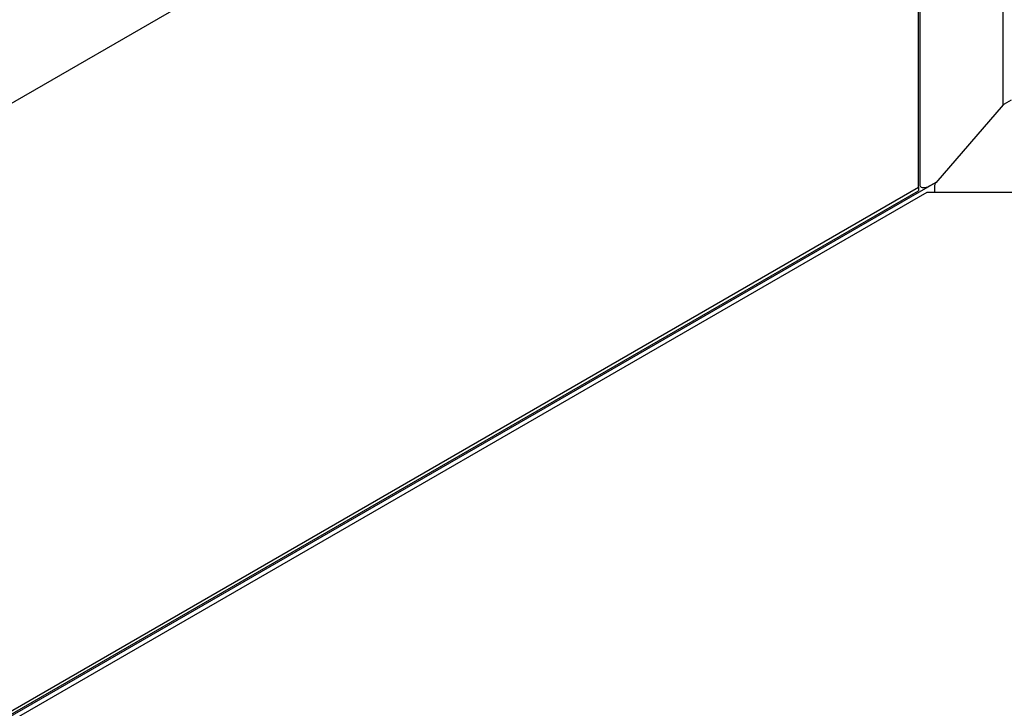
# Model space of a CAD drawing. Header units: millimetres. Extents: x -5210 to 2047, y -29 to 2841.
# Tile 10 of 28: x -1636 to -1398, y 1314 to 1480. Entities that reach past the tile are written whole.
import ezdxf

# ---------------------------------------------------------------- set-up
doc = ezdxf.new("R2010")
doc.units = ezdxf.units.MM
doc.header["$LTSCALE"] = 10

msp = doc.modelspace()

# ---------------------------------------------------------------- linework, layer by layer
for p, q in [((-1494.6, 1542.4), (-1840.8, 1342.54)), ((-1398.22, 1521.38), (-1398.22, 1461.85)), ((-1418.22, 1442.06), (-1418.22, 1507.19)), ((-1418.62, 1439.63), (-1418.62, 1506.34)), ((-1398.13, 1459.5), (-1414.44, 1440.67)), ((-1398.22, 1461.85), (-1398.22, 1459.38)), ((-1396.19, 1460.68), (-1397.87, 1459.71)), ((-1719.16, 1264.91), (-1414.19, 1440.97)), ((-1418.22, 1440.03), (-1418.22, 1442.06)), ((-1416.52, 1439.62), (-1414.19, 1440.97)), ((-1720.66, 1265.27), (-1418.62, 1439.63)), ((-1719.66, 1265.03), (-1418.62, 1438.81)), ((-1717.91, 1264.41), (-1416.5, 1438.41)), ((-1418.62, 1439.63), (-1418.62, 1438.81)), ((-1416.5, 1438.41), (-1300.94, 1438.41)), ((-1414.69, 1440.02), (-1414.69, 1438.41))]:
    msp.add_line(p, q)
at = {"flags": 128}
msp.add_lwpolyline([(-1416.52, 1439.62), (-1416.75, 1439.52), (-1417.03, 1439.46), (-1417.32, 1439.46), (-1417.61, 1439.5), (-1417.86, 1439.58), (-1418.05, 1439.71), (-1418.18, 1439.86), (-1418.22, 1440.03)], dxfattribs=at)
for centre, start, end in [((-1397.37, 1458.84), 119.9973, 139.0813), ((-1413.69, 1440.02), 139.0813, 180)]:
    msp.add_arc(centre, 1, start, end)

doc.saveas('drawing.dxf')
